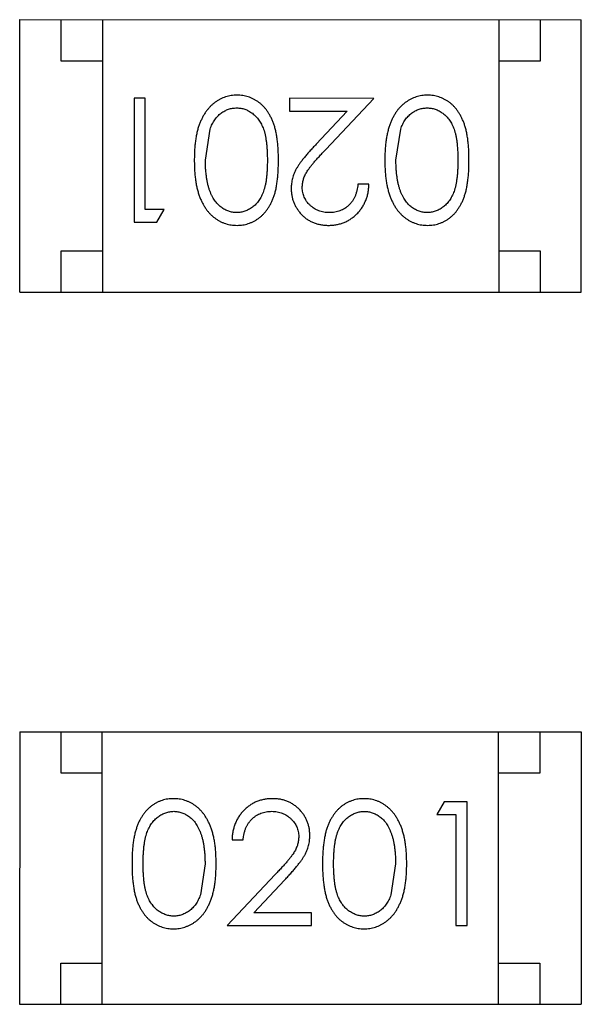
# Model space of a CAD drawing. Header units: inches. Extents: x -109 to 120, y -78 to 24.
# Tile 92 of 113: x 80.303 to 80.983, y -23.051 to -21.858. Entities that reach past the tile are written whole.
import ezdxf

# ---------------------------------------------------------------- set-up
doc = ezdxf.new("R2010")
doc.units = ezdxf.units.IN
doc.header["$LTSCALE"] = 1.21
doc.header["$MEASUREMENT"] = 0
doc.layers.add('X2_94A2_X0__-__X2_7F0E5149_X0_', color=7, linetype='CONTINUOUS')

msp = doc.modelspace()

# ---------------------------------------------------------------- linework, layer by layer
at = {"layer": 'X2_94A2_X0__-__X2_7F0E5149_X0_', "color": 6, "linetype": 'Continuous'}
for p, q in [((80.3028, -22.1876), (80.3028, -21.8576)), ((80.3028, -21.8576), (80.9828, -21.8577)), ((80.3528, -21.9077), (80.3528, -21.8577)), ((80.4028, -21.8577), (80.4028, -22.1877)), ((80.8828, -21.8577), (80.8828, -22.1877)), ((80.9328, -21.8577), (80.9328, -21.9077)), ((80.9828, -22.1877), (80.9828, -21.8577)), ((80.4028, -21.9077), (80.3528, -21.9077)), ((80.9328, -21.9077), (80.8828, -21.9077)), ((80.441, -21.9529), (80.441, -22.1029)), ((80.4544, -21.9529), (80.441, -21.9529)), ((80.4544, -22.0876), (80.4544, -21.9529)), ((80.6294, -21.9529), (80.6294, -21.9683)), ((80.7314, -21.953), (80.6294, -21.9529)), ((80.6732, -22.015), (80.7314, -21.953)), ((80.6294, -21.9683), (80.6992, -21.9683)), ((80.6992, -21.9683), (80.6617, -22.0084)), ((80.5275, -22.0279), (80.5332, -21.9902)), ((80.7583, -22.028), (80.764, -21.9902)), ((80.7256, -22.0568), (80.7121, -22.0568)), ((80.4775, -22.0876), (80.4544, -22.0876)), ((80.4687, -22.1029), (80.4775, -22.0876)), ((80.441, -22.1029), (80.4687, -22.1029)), ((80.3528, -22.1877), (80.3528, -22.1377)), ((80.3528, -22.1377), (80.4028, -22.1377)), ((80.8828, -22.1377), (80.9328, -22.1377)), ((80.9328, -22.1377), (80.9328, -22.1877)), ((80.3028, -22.1876), (80.9828, -22.1877)), ((80.3026, -22.7205), (80.3025, -23.0505)), ((80.3026, -22.7205), (80.9826, -22.7205)), ((80.3526, -22.7705), (80.3526, -22.7205)), ((80.4025, -23.0505), (80.4026, -22.7205)), ((80.8825, -23.0505), (80.8826, -22.7205)), ((80.9326, -22.7205), (80.9326, -22.7705)), ((80.9826, -22.7205), (80.9825, -23.0505)), ((80.4026, -22.7705), (80.3526, -22.7705)), ((80.9326, -22.7705), (80.8826, -22.7705)), ((80.8166, -22.8052), (80.8078, -22.8206)), ((80.8444, -22.8052), (80.8166, -22.8052)), ((80.8444, -22.9552), (80.8444, -22.8052)), ((80.8078, -22.8206), (80.8309, -22.8206)), ((80.8309, -22.8206), (80.8309, -22.9552)), ((80.5597, -22.8514), (80.5732, -22.8514)), ((80.527, -22.8802), (80.5214, -22.9179)), ((80.7578, -22.8802), (80.7521, -22.9179)), ((80.6121, -22.8931), (80.554, -22.9552)), ((80.5861, -22.9398), (80.6236, -22.8998)), ((80.6559, -22.9398), (80.5861, -22.9398)), ((80.6559, -22.9552), (80.6559, -22.9398)), ((80.554, -22.9552), (80.6559, -22.9552)), ((80.8309, -22.9552), (80.8444, -22.9552)), ((80.3525, -23.0505), (80.3525, -23.0005)), ((80.3525, -23.0005), (80.4025, -23.0005)), ((80.8825, -23.0005), (80.9325, -23.0005)), ((80.9325, -23.0005), (80.9325, -23.0505)), ((80.3025, -23.0505), (80.9825, -23.0505))]:
    msp.add_line(p, q, dxfattribs=at)
for points, knots in [([(80.5658, -21.9491), (80.5646, -21.9491), (80.5623, -21.9492), (80.5587, -21.9496), (80.5553, -21.9502), (80.552, -21.9512), (80.5487, -21.9524), (80.5455, -21.9538), (80.5424, -21.9556), (80.5394, -21.9576), (80.5365, -21.9598), (80.5338, -21.9624), (80.5312, -21.9651), (80.5288, -21.9682), (80.5265, -21.9715), (80.5244, -21.9751), (80.5225, -21.9789), (80.5207, -21.9829), (80.5191, -21.9873), (80.5178, -21.9921), (80.5166, -21.9971), (80.5157, -22.0026), (80.515, -22.0084), (80.5144, -22.0146), (80.5141, -22.0211), (80.5141, -22.0256), (80.514, -22.0279)], [0, 0, 0, 0, 0.033824, 0.067298, 0.10028, 0.133019, 0.165736, 0.198792, 0.232372, 0.266409, 0.301016, 0.336196, 0.371972, 0.408574, 0.446394, 0.485225, 0.525372, 0.567224, 0.611081, 0.65775, 0.70702, 0.759235, 0.814484, 0.873227, 0.934937, 1, 1, 1, 1]), ([(80.616, -22.0279), (80.616, -22.0255), (80.6159, -22.0209), (80.6156, -22.0141), (80.6151, -22.0077), (80.6144, -22.0018), (80.6135, -21.9963), (80.6124, -21.9911), (80.6111, -21.9864), (80.6096, -21.9821), (80.6079, -21.9781), (80.6061, -21.9743), (80.604, -21.9709), (80.6019, -21.9677), (80.5996, -21.9647), (80.5971, -21.962), (80.5944, -21.9595), (80.5916, -21.9573), (80.5887, -21.9554), (80.5857, -21.9537), (80.5826, -21.9523), (80.5794, -21.9511), (80.5761, -21.9502), (80.5728, -21.9496), (80.5693, -21.9492), (80.567, -21.9491), (80.5658, -21.9491)], [0, 0, 0, 0, 0.068113, 0.132564, 0.193427, 0.250218, 0.303569, 0.353576, 0.400235, 0.443586, 0.484619, 0.524292, 0.56238, 0.599049, 0.63494, 0.669782, 0.704009, 0.737842, 0.771098, 0.803896, 0.836415, 0.868639, 0.900715, 0.933378, 0.966213, 1, 1, 1, 1]), ([(80.7966, -21.9491), (80.7954, -21.9491), (80.793, -21.9492), (80.7895, -21.9496), (80.7861, -21.9503), (80.7827, -21.9512), (80.7795, -21.9524), (80.7763, -21.9538), (80.7732, -21.9556), (80.7702, -21.9576), (80.7673, -21.9598), (80.7645, -21.9624), (80.7619, -21.9651), (80.7595, -21.9682), (80.7573, -21.9715), (80.7552, -21.9751), (80.7533, -21.9789), (80.7515, -21.9829), (80.7499, -21.9873), (80.7486, -21.9921), (80.7474, -21.9972), (80.7464, -22.0026), (80.7457, -22.0084), (80.7452, -22.0146), (80.7449, -22.0211), (80.7448, -22.0256), (80.7448, -22.0279)], [0, 0, 0, 0, 0.033824, 0.067298, 0.10028, 0.133019, 0.165736, 0.198792, 0.232372, 0.266409, 0.301016, 0.336196, 0.371972, 0.408574, 0.446394, 0.485225, 0.525372, 0.567224, 0.611081, 0.65775, 0.70702, 0.759235, 0.814484, 0.873227, 0.934937, 1, 1, 1, 1]), ([(80.8467, -22.0279), (80.8467, -22.0255), (80.8467, -22.0209), (80.8464, -22.0141), (80.8459, -22.0078), (80.8452, -22.0018), (80.8443, -21.9963), (80.8432, -21.9911), (80.8419, -21.9864), (80.8404, -21.9821), (80.8387, -21.9781), (80.8368, -21.9744), (80.8348, -21.9709), (80.8326, -21.9677), (80.8303, -21.9647), (80.8279, -21.962), (80.8252, -21.9595), (80.8224, -21.9573), (80.8195, -21.9554), (80.8165, -21.9537), (80.8134, -21.9523), (80.8102, -21.9512), (80.8069, -21.9502), (80.8036, -21.9496), (80.8001, -21.9492), (80.7978, -21.9491), (80.7966, -21.9491)], [0, 0, 0, 0, 0.068113, 0.132564, 0.193427, 0.250218, 0.303569, 0.353576, 0.400235, 0.443586, 0.484619, 0.524292, 0.56238, 0.599049, 0.63494, 0.669782, 0.704009, 0.737842, 0.771098, 0.803896, 0.836415, 0.868639, 0.900715, 0.933378, 0.966213, 1, 1, 1, 1]), ([(80.5332, -21.9902), (80.5336, -21.9892), (80.5343, -21.9871), (80.5357, -21.9842), (80.5371, -21.9815), (80.5387, -21.979), (80.5405, -21.9766), (80.5423, -21.9745), (80.5443, -21.9726), (80.5471, -21.9704), (80.5508, -21.968), (80.5555, -21.966), (80.5604, -21.9647), (80.5637, -21.9646), (80.5654, -21.9645)], [0, 0, 0, 0, 0.075949, 0.148549, 0.218996, 0.286119, 0.351826, 0.416074, 0.478265, 0.540325, 0.660405, 0.774606, 0.887187, 1, 1, 1, 1]), ([(80.5654, -21.9645), (80.567, -21.9646), (80.5703, -21.9647), (80.5752, -21.966), (80.5799, -21.9681), (80.5837, -21.9705), (80.5865, -21.9728), (80.5886, -21.9747), (80.5905, -21.9769), (80.5923, -21.9792), (80.5939, -21.9817), (80.5954, -21.9844), (80.5967, -21.9873), (80.598, -21.9904), (80.5991, -21.9938), (80.6, -21.9976), (80.6007, -22.0017), (80.6014, -22.0062), (80.6019, -22.0111), (80.6022, -22.0164), (80.6025, -22.0221), (80.6025, -22.0259), (80.6025, -22.0279)], [0, 0, 0, 0, 0.060034, 0.120278, 0.182348, 0.247919, 0.281641, 0.315701, 0.350322, 0.385703, 0.421819, 0.459196, 0.497866, 0.538301, 0.58121, 0.628183, 0.679403, 0.734699, 0.794074, 0.858416, 0.927049, 1, 1, 1, 1]), ([(80.764, -21.9902), (80.7643, -21.9892), (80.7651, -21.9872), (80.7664, -21.9842), (80.7679, -21.9815), (80.7695, -21.979), (80.7712, -21.9767), (80.7731, -21.9745), (80.7751, -21.9726), (80.7779, -21.9704), (80.7816, -21.968), (80.7863, -21.966), (80.7912, -21.9647), (80.7945, -21.9646), (80.7961, -21.9645)], [0, 0, 0, 0, 0.075949, 0.148549, 0.218996, 0.286119, 0.351826, 0.416074, 0.478265, 0.540325, 0.660405, 0.774606, 0.887187, 1, 1, 1, 1]), ([(80.7961, -21.9645), (80.7978, -21.9646), (80.8011, -21.9647), (80.806, -21.966), (80.8107, -21.9681), (80.8145, -21.9705), (80.8173, -21.9728), (80.8194, -21.9747), (80.8213, -21.9769), (80.823, -21.9792), (80.8247, -21.9817), (80.8261, -21.9844), (80.8275, -21.9873), (80.8287, -21.9904), (80.8298, -21.9938), (80.8308, -21.9976), (80.8315, -22.0017), (80.8322, -22.0063), (80.8326, -22.0112), (80.833, -22.0164), (80.8333, -22.0221), (80.8333, -22.026), (80.8333, -22.028)], [0, 0, 0, 0, 0.060034, 0.120278, 0.182348, 0.247919, 0.281641, 0.315701, 0.350322, 0.385703, 0.421819, 0.459196, 0.497866, 0.538301, 0.58121, 0.628183, 0.679403, 0.734699, 0.794074, 0.858416, 0.927049, 1, 1, 1, 1]), ([(80.6617, -22.0084), (80.6603, -22.0099), (80.6575, -22.0129), (80.6535, -22.0172), (80.65, -22.0214), (80.6468, -22.0253), (80.6439, -22.0289), (80.6415, -22.0323), (80.6394, -22.0354), (80.637, -22.0392), (80.6347, -22.044), (80.6328, -22.0499), (80.6316, -22.056), (80.6314, -22.0601), (80.6313, -22.0622)], [0, 0, 0, 0, 0.09953, 0.192079, 0.277712, 0.357454, 0.429648, 0.495771, 0.555538, 0.608657, 0.707578, 0.804328, 0.901298, 1, 1, 1, 1]), ([(80.6448, -22.061), (80.6449, -22.0594), (80.645, -22.0561), (80.646, -22.0514), (80.6477, -22.0467), (80.6497, -22.0429), (80.6518, -22.0398), (80.6536, -22.0371), (80.656, -22.0342), (80.6586, -22.0309), (80.6617, -22.0273), (80.6652, -22.0235), (80.669, -22.0193), (80.6718, -22.0165), (80.6732, -22.015)], [0, 0, 0, 0, 0.088014, 0.174976, 0.2638, 0.355443, 0.406413, 0.465519, 0.533076, 0.609353, 0.693899, 0.787171, 0.889197, 1, 1, 1, 1]), ([(80.514, -22.0279), (80.5141, -22.0302), (80.5141, -22.0347), (80.5144, -22.0412), (80.5149, -22.0474), (80.5157, -22.0533), (80.5167, -22.0588), (80.5178, -22.0639), (80.5192, -22.0686), (80.5208, -22.0731), (80.5226, -22.0771), (80.5245, -22.081), (80.5267, -22.0845), (80.5289, -22.0879), (80.5313, -22.0909), (80.5339, -22.0937), (80.5366, -22.0962), (80.5395, -22.0984), (80.5425, -22.1004), (80.5455, -22.1021), (80.5487, -22.1036), (80.552, -22.1047), (80.5553, -22.1057), (80.5587, -22.1063), (80.5622, -22.1067), (80.5646, -22.1068), (80.5658, -22.1068)], [0, 0, 0, 0, 0.065278, 0.127205, 0.186168, 0.241675, 0.294115, 0.343609, 0.390387, 0.434463, 0.476646, 0.517002, 0.555936, 0.593716, 0.630057, 0.665601, 0.700745, 0.734917, 0.768681, 0.802087, 0.834849, 0.867433, 0.900138, 0.932806, 0.966212, 1, 1, 1, 1]), ([(80.5654, -22.0914), (80.5637, -22.0913), (80.5604, -22.0911), (80.5556, -22.0899), (80.5509, -22.0878), (80.5472, -22.0854), (80.5443, -22.0831), (80.5423, -22.0811), (80.5403, -22.0789), (80.5385, -22.0764), (80.5368, -22.0737), (80.5353, -22.0708), (80.5338, -22.0676), (80.5325, -22.0642), (80.5313, -22.0605), (80.5303, -22.0566), (80.5295, -22.0524), (80.5287, -22.048), (80.5282, -22.0433), (80.5277, -22.0384), (80.5276, -22.0333), (80.5275, -22.0297), (80.5275, -22.0279)], [0, 0, 0, 0, 0.059689, 0.119507, 0.181075, 0.246162, 0.279894, 0.314468, 0.350403, 0.387474, 0.426147, 0.466624, 0.508745, 0.553328, 0.600058, 0.649177, 0.700552, 0.754894, 0.811825, 0.871514, 0.934319, 1, 1, 1, 1]), ([(80.6025, -22.0279), (80.6025, -22.03), (80.6025, -22.0339), (80.6022, -22.0395), (80.6019, -22.0448), (80.6014, -22.0497), (80.6008, -22.0542), (80.5999, -22.0584), (80.599, -22.0621), (80.5979, -22.0655), (80.5967, -22.0687), (80.5953, -22.0716), (80.5938, -22.0743), (80.5922, -22.0768), (80.5905, -22.0791), (80.5886, -22.0812), (80.5866, -22.0832), (80.5837, -22.0854), (80.5799, -22.0878), (80.5752, -22.0899), (80.5703, -22.0911), (80.567, -22.0913), (80.5654, -22.0914)], [0, 0, 0, 0, 0.073302, 0.142286, 0.206253, 0.266017, 0.321612, 0.372532, 0.419497, 0.462398, 0.502825, 0.541489, 0.579034, 0.615143, 0.650298, 0.684912, 0.718701, 0.752189, 0.817245, 0.879117, 0.939613, 1, 1, 1, 1]), ([(80.5658, -22.1068), (80.567, -22.1068), (80.5693, -22.1067), (80.5728, -22.1063), (80.5762, -22.1057), (80.5794, -22.1047), (80.5827, -22.1036), (80.5858, -22.1021), (80.5888, -22.1004), (80.5918, -22.0984), (80.5946, -22.0962), (80.5972, -22.0938), (80.5997, -22.0911), (80.602, -22.0881), (80.6042, -22.0849), (80.6062, -22.0814), (80.608, -22.0777), (80.6097, -22.0738), (80.6112, -22.0695), (80.6125, -22.0648), (80.6136, -22.0597), (80.6144, -22.0541), (80.6151, -22.0482), (80.6156, -22.0418), (80.6159, -22.035), (80.616, -22.0303), (80.616, -22.0279)], [0, 0, 0, 0, 0.033742, 0.066533, 0.099153, 0.13154, 0.164087, 0.196563, 0.229707, 0.263315, 0.297504, 0.331686, 0.366482, 0.4021, 0.438958, 0.476748, 0.515985, 0.556589, 0.599519, 0.645765, 0.695487, 0.748721, 0.805687, 0.866754, 0.931405, 1, 1, 1, 1]), ([(80.7448, -22.0279), (80.7448, -22.0302), (80.7449, -22.0347), (80.7452, -22.0413), (80.7457, -22.0475), (80.7465, -22.0533), (80.7474, -22.0588), (80.7486, -22.0639), (80.75, -22.0687), (80.7516, -22.0731), (80.7534, -22.0772), (80.7553, -22.081), (80.7574, -22.0846), (80.7597, -22.0879), (80.7621, -22.0909), (80.7647, -22.0937), (80.7674, -22.0962), (80.7703, -22.0984), (80.7732, -22.1004), (80.7763, -22.1021), (80.7795, -22.1036), (80.7827, -22.1047), (80.7861, -22.1057), (80.7895, -22.1063), (80.793, -22.1067), (80.7954, -22.1068), (80.7966, -22.1068)], [0, 0, 0, 0, 0.065278, 0.127205, 0.186168, 0.241675, 0.294115, 0.343609, 0.390387, 0.434463, 0.476646, 0.517002, 0.555936, 0.593716, 0.630057, 0.665601, 0.700745, 0.734917, 0.768681, 0.802087, 0.834849, 0.867433, 0.900138, 0.932806, 0.966212, 1, 1, 1, 1]), ([(80.7961, -22.0914), (80.7945, -22.0913), (80.7912, -22.0912), (80.7864, -22.0899), (80.7817, -22.0878), (80.7779, -22.0854), (80.7751, -22.0831), (80.773, -22.0811), (80.7711, -22.0789), (80.7693, -22.0764), (80.7676, -22.0737), (80.766, -22.0708), (80.7646, -22.0676), (80.7633, -22.0642), (80.7621, -22.0605), (80.761, -22.0566), (80.7602, -22.0524), (80.7595, -22.048), (80.759, -22.0434), (80.7585, -22.0385), (80.7583, -22.0333), (80.7583, -22.0298), (80.7583, -22.028)], [0, 0, 0, 0, 0.059689, 0.119507, 0.181075, 0.246162, 0.279894, 0.314468, 0.350403, 0.387474, 0.426147, 0.466624, 0.508745, 0.553328, 0.600058, 0.649177, 0.700552, 0.754894, 0.811825, 0.871514, 0.934319, 1, 1, 1, 1]), ([(80.8333, -22.028), (80.8333, -22.03), (80.8333, -22.0339), (80.833, -22.0395), (80.8327, -22.0448), (80.8321, -22.0497), (80.8315, -22.0543), (80.8307, -22.0584), (80.8298, -22.0622), (80.8287, -22.0656), (80.8275, -22.0687), (80.8261, -22.0716), (80.8246, -22.0743), (80.823, -22.0768), (80.8212, -22.0791), (80.8193, -22.0812), (80.8173, -22.0832), (80.8145, -22.0854), (80.8107, -22.0878), (80.806, -22.0899), (80.8011, -22.0912), (80.7978, -22.0913), (80.7961, -22.0914)], [0, 0, 0, 0, 0.073302, 0.142286, 0.206253, 0.266017, 0.321612, 0.372532, 0.419497, 0.462398, 0.502825, 0.541489, 0.579034, 0.615143, 0.650298, 0.684912, 0.718701, 0.752189, 0.817245, 0.879117, 0.939613, 1, 1, 1, 1]), ([(80.7966, -22.1068), (80.7978, -22.1068), (80.8001, -22.1067), (80.8036, -22.1063), (80.8069, -22.1057), (80.8102, -22.1047), (80.8134, -22.1036), (80.8165, -22.1021), (80.8196, -22.1004), (80.8225, -22.0985), (80.8253, -22.0962), (80.828, -22.0938), (80.8305, -22.0911), (80.8328, -22.0881), (80.8349, -22.0849), (80.837, -22.0815), (80.8388, -22.0778), (80.8405, -22.0738), (80.8419, -22.0695), (80.8432, -22.0648), (80.8443, -22.0597), (80.8452, -22.0541), (80.8459, -22.0482), (80.8464, -22.0418), (80.8467, -22.035), (80.8467, -22.0303), (80.8467, -22.0279)], [0, 0, 0, 0, 0.033742, 0.066533, 0.099153, 0.13154, 0.164087, 0.196563, 0.229707, 0.263315, 0.297504, 0.331686, 0.366482, 0.4021, 0.438958, 0.476748, 0.515985, 0.556589, 0.599519, 0.645765, 0.695487, 0.748721, 0.805687, 0.866754, 0.931405, 1, 1, 1, 1]), ([(80.6313, -22.0622), (80.6314, -22.0637), (80.6315, -22.0666), (80.6321, -22.0709), (80.6331, -22.0751), (80.6344, -22.0791), (80.6362, -22.0829), (80.6384, -22.0866), (80.6409, -22.0902), (80.6438, -22.0936), (80.647, -22.0967), (80.6506, -22.0994), (80.6543, -22.1017), (80.6583, -22.1036), (80.6626, -22.105), (80.6671, -22.106), (80.6718, -22.1067), (80.675, -22.1068), (80.6767, -22.1068)], [0, 0, 0, 0, 0.06271, 0.123347, 0.183401, 0.242828, 0.302097, 0.36242, 0.423725, 0.487032, 0.550491, 0.612709, 0.674265, 0.73617, 0.799211, 0.863483, 0.930525, 1, 1, 1, 1]), ([(80.6773, -22.0914), (80.6762, -22.0914), (80.674, -22.0913), (80.6708, -22.0909), (80.6677, -22.0902), (80.6647, -22.0892), (80.6619, -22.0879), (80.6592, -22.0864), (80.6566, -22.0846), (80.6542, -22.0825), (80.652, -22.0802), (80.6501, -22.0778), (80.6485, -22.0752), (80.6471, -22.0726), (80.6461, -22.0699), (80.6454, -22.067), (80.6449, -22.064), (80.6448, -22.062), (80.6448, -22.061)], [0, 0, 0, 0, 0.068027, 0.133505, 0.19695, 0.26027, 0.322741, 0.384982, 0.448465, 0.513424, 0.578224, 0.640011, 0.700094, 0.760067, 0.819012, 0.877878, 0.938035, 1, 1, 1, 1]), ([(80.6767, -22.1068), (80.6783, -22.1068), (80.6816, -22.1067), (80.6865, -22.106), (80.6911, -22.1049), (80.6955, -22.1034), (80.6997, -22.1014), (80.7037, -22.0989), (80.7076, -22.0961), (80.7111, -22.0928), (80.7144, -22.0892), (80.7173, -22.0853), (80.7197, -22.0811), (80.7217, -22.0767), (80.7234, -22.0721), (80.7245, -22.0672), (80.7253, -22.0621), (80.7255, -22.0586), (80.7256, -22.0568)], [0, 0, 0, 0, 0.06445, 0.126725, 0.187421, 0.247417, 0.306749, 0.366595, 0.427749, 0.490235, 0.553031, 0.614805, 0.676505, 0.738096, 0.801021, 0.864897, 0.931209, 1, 1, 1, 1]), ([(80.7121, -22.0568), (80.712, -22.0581), (80.7117, -22.0607), (80.711, -22.0645), (80.7101, -22.0681), (80.7088, -22.0714), (80.7073, -22.0745), (80.7056, -22.0773), (80.7036, -22.08), (80.7013, -22.0823), (80.6988, -22.0845), (80.6962, -22.0863), (80.6935, -22.0879), (80.6905, -22.0892), (80.6874, -22.0902), (80.6842, -22.0909), (80.6808, -22.0913), (80.6785, -22.0914), (80.6773, -22.0914)], [0, 0, 0, 0, 0.073648, 0.143686, 0.210962, 0.275557, 0.338064, 0.399311, 0.4594, 0.51934, 0.579024, 0.637809, 0.695959, 0.754122, 0.813113, 0.873453, 0.935561, 1, 1, 1, 1]), ([(80.4887, -22.8014), (80.4876, -22.8014), (80.4852, -22.8014), (80.4818, -22.8018), (80.4784, -22.8025), (80.4751, -22.8034), (80.4719, -22.8046), (80.4688, -22.806), (80.4658, -22.8078), (80.4628, -22.8097), (80.46, -22.8119), (80.4573, -22.8144), (80.4549, -22.8171), (80.4525, -22.82), (80.4504, -22.8233), (80.4483, -22.8267), (80.4465, -22.8304), (80.4449, -22.8344), (80.4434, -22.8387), (80.4421, -22.8434), (80.441, -22.8485), (80.4401, -22.854), (80.4394, -22.86), (80.4389, -22.8664), (80.4386, -22.8732), (80.4386, -22.8779), (80.4386, -22.8803)], [0, 0, 0, 0, 0.033742, 0.066533, 0.099153, 0.13154, 0.164087, 0.196563, 0.229707, 0.263315, 0.297504, 0.331686, 0.366482, 0.4021, 0.438958, 0.476748, 0.515985, 0.556589, 0.599519, 0.645765, 0.695487, 0.748721, 0.805687, 0.866754, 0.931405, 1, 1, 1, 1]), ([(80.5405, -22.8803), (80.5405, -22.878), (80.5404, -22.8735), (80.5401, -22.8669), (80.5396, -22.8607), (80.5389, -22.8549), (80.5379, -22.8494), (80.5367, -22.8443), (80.5353, -22.8395), (80.5337, -22.8351), (80.5319, -22.831), (80.53, -22.8272), (80.5279, -22.8236), (80.5257, -22.8203), (80.5232, -22.8173), (80.5207, -22.8145), (80.518, -22.812), (80.5151, -22.8097), (80.5121, -22.8077), (80.509, -22.806), (80.5058, -22.8046), (80.5026, -22.8034), (80.4992, -22.8025), (80.4958, -22.8018), (80.4923, -22.8014), (80.4899, -22.8014), (80.4887, -22.8014)], [0, 0, 0, 0, 0.065278, 0.127205, 0.186168, 0.241675, 0.294115, 0.343609, 0.390387, 0.434463, 0.476646, 0.517002, 0.555936, 0.593716, 0.630057, 0.665601, 0.700745, 0.734917, 0.768681, 0.802087, 0.834849, 0.867433, 0.900138, 0.932806, 0.966212, 1, 1, 1, 1]), ([(80.6087, -22.8014), (80.607, -22.8014), (80.6037, -22.8015), (80.5989, -22.8021), (80.5942, -22.8033), (80.5898, -22.8048), (80.5856, -22.8068), (80.5816, -22.8092), (80.5778, -22.8121), (80.5742, -22.8154), (80.5709, -22.819), (80.5681, -22.8229), (80.5656, -22.827), (80.5636, -22.8314), (80.562, -22.8361), (80.5608, -22.841), (80.56, -22.8461), (80.5598, -22.8496), (80.5597, -22.8514)], [0, 0, 0, 0, 0.06445, 0.126725, 0.187421, 0.247417, 0.306749, 0.366595, 0.427749, 0.490235, 0.553031, 0.614805, 0.676505, 0.738096, 0.801021, 0.864897, 0.931209, 1, 1, 1, 1]), ([(80.654, -22.846), (80.6539, -22.8445), (80.6538, -22.8416), (80.6533, -22.8372), (80.6523, -22.8331), (80.6509, -22.8291), (80.6491, -22.8252), (80.647, -22.8215), (80.6444, -22.818), (80.6415, -22.8146), (80.6383, -22.8115), (80.6347, -22.8088), (80.631, -22.8065), (80.627, -22.8046), (80.6227, -22.8031), (80.6183, -22.8021), (80.6135, -22.8015), (80.6103, -22.8014), (80.6087, -22.8014)], [0, 0, 0, 0, 0.06271, 0.123347, 0.183401, 0.242828, 0.302097, 0.36242, 0.423725, 0.487032, 0.550491, 0.612709, 0.674265, 0.73617, 0.799211, 0.863483, 0.930525, 1, 1, 1, 1]), ([(80.7195, -22.8014), (80.7183, -22.8014), (80.716, -22.8014), (80.7125, -22.8018), (80.7092, -22.8025), (80.7059, -22.8034), (80.7027, -22.8046), (80.6995, -22.8061), (80.6965, -22.8078), (80.6936, -22.8097), (80.6908, -22.8119), (80.6881, -22.8144), (80.6856, -22.8171), (80.6833, -22.8201), (80.6812, -22.8233), (80.6791, -22.8267), (80.6773, -22.8304), (80.6756, -22.8344), (80.6741, -22.8387), (80.6729, -22.8434), (80.6717, -22.8485), (80.6709, -22.854), (80.6702, -22.86), (80.6697, -22.8664), (80.6694, -22.8732), (80.6694, -22.8779), (80.6694, -22.8803)], [0, 0, 0, 0, 0.033742, 0.066533, 0.099153, 0.13154, 0.164087, 0.196563, 0.229707, 0.263315, 0.297504, 0.331686, 0.366482, 0.4021, 0.438958, 0.476748, 0.515985, 0.556589, 0.599519, 0.645765, 0.695487, 0.748721, 0.805687, 0.866754, 0.931405, 1, 1, 1, 1]), ([(80.7713, -22.8803), (80.7713, -22.878), (80.7712, -22.8735), (80.7709, -22.8669), (80.7704, -22.8607), (80.7696, -22.8549), (80.7687, -22.8494), (80.7675, -22.8443), (80.7661, -22.8395), (80.7645, -22.8351), (80.7627, -22.831), (80.7608, -22.8272), (80.7587, -22.8236), (80.7564, -22.8203), (80.754, -22.8173), (80.7514, -22.8145), (80.7487, -22.812), (80.7458, -22.8098), (80.7429, -22.8078), (80.7398, -22.8061), (80.7366, -22.8046), (80.7333, -22.8034), (80.73, -22.8025), (80.7266, -22.8018), (80.7231, -22.8014), (80.7207, -22.8014), (80.7195, -22.8014)], [0, 0, 0, 0, 0.065278, 0.127205, 0.186168, 0.241675, 0.294115, 0.343609, 0.390387, 0.434463, 0.476646, 0.517002, 0.555936, 0.593716, 0.630057, 0.665601, 0.700745, 0.734917, 0.768681, 0.802087, 0.834849, 0.867433, 0.900138, 0.932806, 0.966212, 1, 1, 1, 1]), ([(80.452, -22.8802), (80.4521, -22.8782), (80.4521, -22.8743), (80.4523, -22.8686), (80.4527, -22.8633), (80.4532, -22.8584), (80.4538, -22.8539), (80.4546, -22.8498), (80.4555, -22.846), (80.4566, -22.8426), (80.4579, -22.8395), (80.4592, -22.8366), (80.4607, -22.8339), (80.4623, -22.8314), (80.4641, -22.829), (80.466, -22.8269), (80.468, -22.825), (80.4709, -22.8227), (80.4746, -22.8204), (80.4793, -22.8182), (80.4842, -22.817), (80.4875, -22.8168), (80.4892, -22.8167)], [0, 0, 0, 0, 0.073302, 0.142286, 0.206253, 0.266017, 0.321612, 0.372532, 0.419497, 0.462398, 0.502825, 0.541489, 0.579034, 0.615143, 0.650298, 0.684912, 0.718701, 0.752189, 0.817245, 0.879117, 0.939613, 1, 1, 1, 1]), ([(80.4892, -22.8167), (80.4908, -22.8168), (80.4941, -22.817), (80.499, -22.8182), (80.5036, -22.8204), (80.5074, -22.8227), (80.5102, -22.825), (80.5123, -22.827), (80.5143, -22.8292), (80.5161, -22.8317), (80.5177, -22.8344), (80.5193, -22.8374), (80.5207, -22.8406), (80.5221, -22.844), (80.5232, -22.8477), (80.5243, -22.8516), (80.5251, -22.8557), (80.5258, -22.8601), (80.5263, -22.8648), (80.5268, -22.8697), (80.527, -22.8749), (80.527, -22.8784), (80.527, -22.8802)], [0, 0, 0, 0, 0.059689, 0.119507, 0.181075, 0.246162, 0.279894, 0.314468, 0.350403, 0.387474, 0.426147, 0.466624, 0.508745, 0.553328, 0.600058, 0.649177, 0.700552, 0.754894, 0.811825, 0.871514, 0.934319, 1, 1, 1, 1]), ([(80.5732, -22.8514), (80.5733, -22.85), (80.5736, -22.8474), (80.5743, -22.8436), (80.5753, -22.8401), (80.5765, -22.8368), (80.578, -22.8337), (80.5798, -22.8308), (80.5818, -22.8282), (80.584, -22.8258), (80.5865, -22.8237), (80.5891, -22.8218), (80.5919, -22.8202), (80.5948, -22.819), (80.5979, -22.818), (80.6011, -22.8173), (80.6045, -22.8168), (80.6068, -22.8168), (80.608, -22.8167)], [0, 0, 0, 0, 0.073648, 0.143686, 0.210962, 0.275557, 0.338064, 0.399311, 0.4594, 0.51934, 0.579024, 0.637809, 0.695959, 0.754122, 0.813113, 0.873453, 0.935561, 1, 1, 1, 1]), ([(80.608, -22.8167), (80.6091, -22.8168), (80.6113, -22.8168), (80.6145, -22.8173), (80.6176, -22.818), (80.6206, -22.8189), (80.6234, -22.8202), (80.6261, -22.8218), (80.6287, -22.8236), (80.6311, -22.8257), (80.6333, -22.828), (80.6352, -22.8304), (80.6369, -22.8329), (80.6382, -22.8355), (80.6392, -22.8383), (80.64, -22.8412), (80.6404, -22.8441), (80.6405, -22.8461), (80.6405, -22.8472)], [0, 0, 0, 0, 0.068027, 0.133505, 0.19695, 0.26027, 0.322741, 0.384982, 0.448465, 0.513424, 0.578224, 0.640011, 0.700094, 0.760067, 0.819012, 0.877878, 0.938035, 1, 1, 1, 1]), ([(80.6828, -22.8802), (80.6828, -22.8782), (80.6828, -22.8743), (80.6831, -22.8686), (80.6834, -22.8633), (80.684, -22.8584), (80.6846, -22.8539), (80.6854, -22.8498), (80.6863, -22.846), (80.6874, -22.8426), (80.6886, -22.8395), (80.69, -22.8366), (80.6915, -22.8339), (80.6931, -22.8314), (80.6949, -22.8291), (80.6968, -22.8269), (80.6988, -22.825), (80.7016, -22.8227), (80.7054, -22.8204), (80.7101, -22.8182), (80.715, -22.817), (80.7183, -22.8168), (80.72, -22.8168)], [0, 0, 0, 0, 0.073302, 0.142286, 0.206253, 0.266017, 0.321612, 0.372532, 0.419497, 0.462398, 0.502825, 0.541489, 0.579034, 0.615143, 0.650298, 0.684912, 0.718701, 0.752189, 0.817245, 0.879117, 0.939613, 1, 1, 1, 1]), ([(80.72, -22.8168), (80.7216, -22.8168), (80.7249, -22.817), (80.7297, -22.8182), (80.7344, -22.8204), (80.7382, -22.8227), (80.741, -22.825), (80.7431, -22.827), (80.745, -22.8292), (80.7468, -22.8317), (80.7485, -22.8344), (80.7501, -22.8374), (80.7515, -22.8406), (80.7528, -22.844), (80.754, -22.8477), (80.7551, -22.8516), (80.7559, -22.8557), (80.7566, -22.8601), (80.7571, -22.8648), (80.7576, -22.8697), (80.7577, -22.8749), (80.7578, -22.8784), (80.7578, -22.8802)], [0, 0, 0, 0, 0.059689, 0.119507, 0.181075, 0.246162, 0.279894, 0.314468, 0.350403, 0.387474, 0.426147, 0.466624, 0.508745, 0.553328, 0.600058, 0.649177, 0.700552, 0.754894, 0.811825, 0.871514, 0.934319, 1, 1, 1, 1]), ([(80.6405, -22.8472), (80.6405, -22.8488), (80.6403, -22.852), (80.6393, -22.8568), (80.6376, -22.8615), (80.6356, -22.8653), (80.6336, -22.8684), (80.6317, -22.8711), (80.6293, -22.874), (80.6267, -22.8773), (80.6236, -22.8808), (80.6201, -22.8847), (80.6163, -22.8888), (80.6136, -22.8917), (80.6121, -22.8931)], [0, 0, 0, 0, 0.088014, 0.174976, 0.2638, 0.355443, 0.406413, 0.465519, 0.533076, 0.609353, 0.693899, 0.787171, 0.889197, 1, 1, 1, 1]), ([(80.6236, -22.8998), (80.6251, -22.8982), (80.6278, -22.8953), (80.6318, -22.8909), (80.6353, -22.8868), (80.6385, -22.8829), (80.6414, -22.8793), (80.6439, -22.8759), (80.646, -22.8727), (80.6483, -22.8689), (80.6506, -22.8642), (80.6525, -22.8583), (80.6538, -22.8522), (80.6539, -22.848), (80.654, -22.846)], [0, 0, 0, 0, 0.09953, 0.192079, 0.277712, 0.357454, 0.429648, 0.495771, 0.555538, 0.608657, 0.707578, 0.804328, 0.901298, 1, 1, 1, 1]), ([(80.4386, -22.8803), (80.4386, -22.8826), (80.4386, -22.8873), (80.4389, -22.894), (80.4394, -22.9004), (80.4402, -22.9063), (80.4411, -22.9119), (80.4421, -22.917), (80.4434, -22.9217), (80.4449, -22.9261), (80.4466, -22.9301), (80.4485, -22.9338), (80.4505, -22.9373), (80.4527, -22.9405), (80.455, -22.9435), (80.4575, -22.9462), (80.4601, -22.9486), (80.4629, -22.9508), (80.4658, -22.9527), (80.4688, -22.9544), (80.4719, -22.9559), (80.4751, -22.957), (80.4784, -22.9579), (80.4818, -22.9586), (80.4852, -22.959), (80.4876, -22.959), (80.4887, -22.959)], [0, 0, 0, 0, 0.068113, 0.132564, 0.193427, 0.250218, 0.303569, 0.353576, 0.400235, 0.443586, 0.484619, 0.524292, 0.56238, 0.599049, 0.63494, 0.669782, 0.704009, 0.737842, 0.771098, 0.803896, 0.836415, 0.868639, 0.900715, 0.933378, 0.966213, 1, 1, 1, 1]), ([(80.4892, -22.9437), (80.4875, -22.9436), (80.4842, -22.9434), (80.4794, -22.9421), (80.4746, -22.94), (80.4709, -22.9377), (80.468, -22.9354), (80.4659, -22.9334), (80.4641, -22.9313), (80.4623, -22.929), (80.4606, -22.9265), (80.4592, -22.9237), (80.4578, -22.9209), (80.4566, -22.9177), (80.4555, -22.9143), (80.4546, -22.9106), (80.4538, -22.9064), (80.4531, -22.9019), (80.4527, -22.897), (80.4523, -22.8917), (80.4521, -22.8861), (80.4521, -22.8822), (80.452, -22.8802)], [0, 0, 0, 0, 0.060034, 0.120278, 0.182348, 0.247919, 0.281641, 0.315701, 0.350322, 0.385703, 0.421819, 0.459196, 0.497866, 0.538301, 0.58121, 0.628183, 0.679403, 0.734699, 0.794074, 0.858416, 0.927049, 1, 1, 1, 1]), ([(80.4887, -22.959), (80.4899, -22.959), (80.4923, -22.959), (80.4958, -22.9585), (80.4993, -22.9579), (80.5026, -22.957), (80.5059, -22.9557), (80.5091, -22.9543), (80.5121, -22.9525), (80.5152, -22.9506), (80.5181, -22.9483), (80.5208, -22.9458), (80.5234, -22.943), (80.5258, -22.94), (80.528, -22.9367), (80.5301, -22.9331), (80.532, -22.9293), (80.5338, -22.9252), (80.5354, -22.9208), (80.5367, -22.9161), (80.5379, -22.911), (80.5389, -22.9056), (80.5396, -22.8997), (80.5401, -22.8936), (80.5404, -22.887), (80.5405, -22.8826), (80.5405, -22.8803)], [0, 0, 0, 0, 0.033824, 0.067298, 0.10028, 0.133019, 0.165736, 0.198792, 0.232372, 0.266409, 0.301016, 0.336196, 0.371972, 0.408574, 0.446394, 0.485225, 0.525372, 0.567224, 0.611081, 0.65775, 0.70702, 0.759235, 0.814484, 0.873227, 0.934937, 1, 1, 1, 1]), ([(80.6694, -22.8803), (80.6694, -22.8827), (80.6694, -22.8873), (80.6697, -22.8941), (80.6702, -22.9004), (80.6709, -22.9064), (80.6718, -22.9119), (80.6729, -22.917), (80.6742, -22.9218), (80.6757, -22.9261), (80.6774, -22.9301), (80.6793, -22.9338), (80.6813, -22.9373), (80.6835, -22.9405), (80.6858, -22.9435), (80.6882, -22.9462), (80.6909, -22.9486), (80.6937, -22.9508), (80.6966, -22.9527), (80.6996, -22.9544), (80.7027, -22.9559), (80.7059, -22.957), (80.7092, -22.9579), (80.7125, -22.9586), (80.716, -22.959), (80.7183, -22.959), (80.7195, -22.9591)], [0, 0, 0, 0, 0.068113, 0.132564, 0.193427, 0.250218, 0.303569, 0.353576, 0.400235, 0.443586, 0.484619, 0.524292, 0.56238, 0.599049, 0.63494, 0.669782, 0.704009, 0.737842, 0.771098, 0.803896, 0.836415, 0.868639, 0.900715, 0.933378, 0.966213, 1, 1, 1, 1]), ([(80.72, -22.9437), (80.7183, -22.9436), (80.715, -22.9434), (80.7101, -22.9421), (80.7054, -22.9401), (80.7016, -22.9377), (80.6988, -22.9354), (80.6967, -22.9335), (80.6948, -22.9313), (80.693, -22.929), (80.6914, -22.9265), (80.69, -22.9238), (80.6886, -22.9209), (80.6874, -22.9178), (80.6863, -22.9143), (80.6853, -22.9106), (80.6846, -22.9064), (80.6839, -22.9019), (80.6834, -22.897), (80.6831, -22.8918), (80.6828, -22.8861), (80.6828, -22.8822), (80.6828, -22.8802)], [0, 0, 0, 0, 0.060034, 0.120278, 0.182348, 0.247919, 0.281641, 0.315701, 0.350322, 0.385703, 0.421819, 0.459196, 0.497866, 0.538301, 0.58121, 0.628183, 0.679403, 0.734699, 0.794074, 0.858416, 0.927049, 1, 1, 1, 1]), ([(80.7195, -22.9591), (80.7207, -22.959), (80.7231, -22.959), (80.7266, -22.9586), (80.73, -22.9579), (80.7334, -22.957), (80.7366, -22.9558), (80.7398, -22.9543), (80.7429, -22.9526), (80.7459, -22.9506), (80.7488, -22.9483), (80.7515, -22.9458), (80.7542, -22.943), (80.7566, -22.94), (80.7588, -22.9367), (80.7609, -22.9331), (80.7628, -22.9293), (80.7646, -22.9252), (80.7662, -22.9209), (80.7675, -22.9161), (80.7687, -22.911), (80.7697, -22.9056), (80.7704, -22.8998), (80.7709, -22.8936), (80.7712, -22.887), (80.7713, -22.8826), (80.7713, -22.8803)], [0, 0, 0, 0, 0.033824, 0.067298, 0.10028, 0.133019, 0.165736, 0.198792, 0.232372, 0.266409, 0.301016, 0.336196, 0.371972, 0.408574, 0.446394, 0.485225, 0.525372, 0.567224, 0.611081, 0.65775, 0.70702, 0.759235, 0.814484, 0.873227, 0.934937, 1, 1, 1, 1]), ([(80.5214, -22.9179), (80.521, -22.919), (80.5202, -22.921), (80.5189, -22.9239), (80.5174, -22.9267), (80.5158, -22.9292), (80.5141, -22.9315), (80.5122, -22.9336), (80.5102, -22.9355), (80.5074, -22.9378), (80.5037, -22.9401), (80.499, -22.9421), (80.4942, -22.9435), (80.4908, -22.9436), (80.4892, -22.9437)], [0, 0, 0, 0, 0.075949, 0.148549, 0.218996, 0.286119, 0.351826, 0.416074, 0.478265, 0.540325, 0.660405, 0.774606, 0.887187, 1, 1, 1, 1]), ([(80.7521, -22.9179), (80.7517, -22.919), (80.751, -22.921), (80.7497, -22.924), (80.7482, -22.9267), (80.7466, -22.9292), (80.7448, -22.9315), (80.743, -22.9337), (80.741, -22.9356), (80.7382, -22.9378), (80.7345, -22.9402), (80.7298, -22.9422), (80.7249, -22.9435), (80.7216, -22.9436), (80.72, -22.9437)], [0, 0, 0, 0, 0.075949, 0.148549, 0.218996, 0.286119, 0.351826, 0.416074, 0.478265, 0.540325, 0.660405, 0.774606, 0.887187, 1, 1, 1, 1])]:
    msp.add_open_spline(points, degree=3, knots=knots, dxfattribs=at)

doc.saveas('drawing.dxf')
